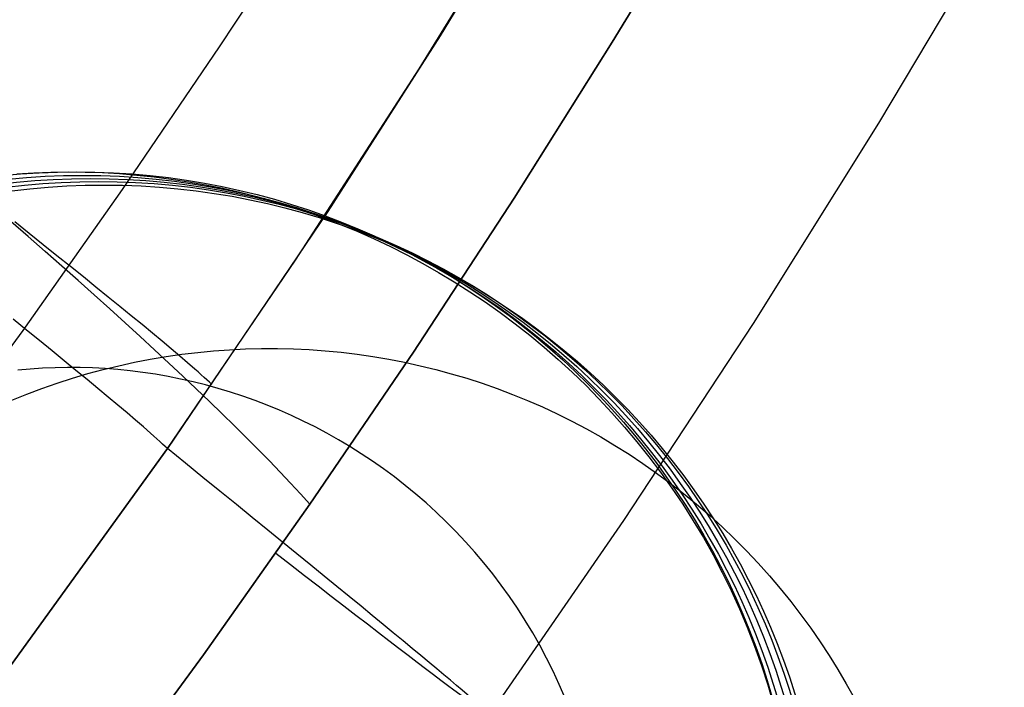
# Model space of a CAD drawing. Extents: x 35614 to 36526, y 4034 to 4838.
# Tile 50 of 79: x 36340 to 36363, y 4152 to 4168. Entities that reach past the tile are written whole.
import ezdxf

# ---------------------------------------------------------------- set-up
doc = ezdxf.new("R2010")
doc.units = 0
doc.layers.add('PREDEFINITO', color=7, linetype='CONTINUOUS')

msp = doc.modelspace()

# ---------------------------------------------------------------- linework, layer by layer
at = {"layer": 'PREDEFINITO'}
for p, q in [((36352.63434878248, 4171.848307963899, -297.2015953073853), (36350.08691747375, 4167.669701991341, -297.2015953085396)), ((36349.60069381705, 4166.894712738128, -297.2015953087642), (36352.40007602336, 4171.45538491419, -297.2015953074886)), ((36356.37148057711, 4171.224599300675, -136.9999999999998), (36354.1350961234, 4167.52121040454, -136.9999999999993)), ((36354.13509636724, 4167.521358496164, -136.9999999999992), (36356.37148081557, 4171.2247441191, -136.9999999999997)), ((36344.90517418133, 4167.409527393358, -380.0065314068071), (36347.12405122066, 4170.79618540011, -380.0065314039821)), ((36363.22944408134, 4170.385185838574, -208.4449399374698), (36360.3930774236, 4165.619541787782, -208.4446678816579)), ((36350.08691747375, 4167.669701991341, -297.2015953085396), (36347.44987131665, 4163.547211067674, -297.2015953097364)), ((36354.1350961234, 4167.52121040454, -136.9999999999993), (36351.83284305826, 4163.861877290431, -136.9999999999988)), ((36351.83284330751, 4163.862028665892, -136.9999999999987), (36354.13509636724, 4167.521358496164, -136.9999999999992)), ((36342.6266037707, 4164.061530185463, -380.0065314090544), (36344.90517418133, 4167.409527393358, -380.0065314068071)), ((36346.69453918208, 4162.401466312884, -297.2015953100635), (36349.60069381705, 4166.894712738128, -297.2015953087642)), ((36360.3930774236, 4165.619541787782, -208.4446678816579), (36357.44877515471, 4160.919294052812, -208.4443958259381)), ((36340.94428610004, 4164.472261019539, -171.6564491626), (36341.34601624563, 4164.477678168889, -171.6564491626)), ((36341.34601624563, 4164.477678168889, -171.6564491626), (36341.74876647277, 4164.473545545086, -171.6564491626)), ((36340.14469236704, 4164.433014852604, -171.6564491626), (36340.54377829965, 4164.457352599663, -171.6564491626)), ((36340.54377829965, 4164.457352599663, -171.6564491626), (36340.94428610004, 4164.472261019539, -171.6564491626)), ((36341.74876647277, 4164.473545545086, -171.6564491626), (36342.15233178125, 4164.4598081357, -171.6564491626)), ((36342.15233178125, 4164.4598081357, -171.6564491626), (36342.55650443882, 4164.43641446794, -171.6564491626)), ((36342.55650443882, 4164.43641446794, -171.6564491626), (36342.96107398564, 4164.403316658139, -171.6564491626)), ((36342.96107398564, 4164.403316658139, -171.6564491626), (36343.36582723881, 4164.360470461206, -171.6564491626)), ((36343.36582723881, 4164.360470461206, -171.6564491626), (36343.77054829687, 4164.307835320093, -171.6564491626)), ((36343.77054829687, 4164.307835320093, -171.6564491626), (36344.17501854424, 4164.245374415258, -171.6564491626)), ((36344.17501854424, 4164.245374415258, -171.6564491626), (36344.57901665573, 4164.173054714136, -171.6564491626)), ((36340.28929772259, 4160.753252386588, -380.006531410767), (36342.6266037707, 4164.061530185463, -380.0065314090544)), ((36344.57901665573, 4164.173054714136, -171.6564491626), (36344.98231860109, 4164.09084702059, -171.6564491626)), ((36344.98231860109, 4164.09084702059, -171.6564491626), (36345.3846976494, 4163.998726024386, -171.6564491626)), ((36345.3846976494, 4163.998726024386, -171.6564491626), (36345.78592437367, 4163.896670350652, -171.6564491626)), ((36345.78592437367, 4163.896670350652, -171.6564491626), (36346.18576665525, 4163.784662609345, -171.6564491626)), ((36346.18576665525, 4163.784662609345, -171.6564491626), (36346.58398968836, 4163.662689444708, -171.6564491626)), ((36351.83284305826, 4163.861877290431, -136.9999999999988), (36349.46454614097, 4160.245429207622, -136.9999999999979)), ((36349.46454639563, 4160.24558387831, -136.9999999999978), (36351.83284330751, 4163.862028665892, -136.9999999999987)), ((36346.58398968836, 4163.662689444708, -171.6564491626), (36346.98035598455, 4163.530741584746, -171.6564491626)), ((36347.44987131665, 4163.547211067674, -297.2015953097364), (36343.68382584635, 4157.977575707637, -297.201595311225)), ((36346.98035598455, 4163.530741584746, -171.6564491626), (36347.37462537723, 4163.388813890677, -171.6564491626)), ((36347.37462537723, 4163.388813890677, -171.6564491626), (36347.76655502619, 4163.236905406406, -171.6564491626)), ((36340.40813909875, 4162.958737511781, -120.588830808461), (36340.00207650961, 4163.313014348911, -120.0277295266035)), ((36340.4309043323, 4163.031640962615, -307.3863616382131), (36340.09257698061, 4163.301908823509, -307.8750206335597)), ((36347.76655502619, 4163.236905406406, -171.6564491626), (36348.15589942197, 4163.075019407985, -171.6564491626)), ((36340.80687310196, 4162.609140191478, -121.1646692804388), (36340.40813909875, 4162.958737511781, -120.588830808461)), ((36340.76180458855, 4162.766969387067, -306.8893521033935), (36340.4309043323, 4163.031640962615, -307.3863616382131)), ((36348.15589942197, 4163.075019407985, -171.6564491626), (36348.5424103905, 4162.903163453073, -171.6564491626)), ((36348.5424103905, 4162.903163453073, -171.6564491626), (36348.92583709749, 4162.721349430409, -171.6564491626)), ((36341.0848497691, 4162.508189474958, -306.3840550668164), (36340.76180458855, 4162.766969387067, -306.8893521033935)), ((36348.92583709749, 4162.721349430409, -171.6564491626), (36349.30592605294, 4162.529593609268, -171.6564491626)), ((36341.19813634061, 4162.264278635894, -121.7559554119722), (36340.80687310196, 4162.609140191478, -121.1646692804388)), ((36341.39958674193, 4162.25561299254, -305.8705287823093), (36341.0848497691, 4162.508189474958, -306.3840550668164)), ((36343.68382584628, 4157.977575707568, -297.2015953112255), (36346.69453918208, 4162.401466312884, -297.2015953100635)), ((36349.30592605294, 4162.529593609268, -171.6564491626), (36349.68242111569, 4162.327916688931, -171.6564491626)), ((36341.58178751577, 4161.924206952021, -122.3634173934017), (36341.19813634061, 4162.264278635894, -121.7559554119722)), ((36341.70553610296, 4162.009568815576, -305.3488264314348), (36341.39958674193, 4162.25561299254, -305.8705287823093)), ((36349.68242111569, 4162.327916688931, -171.6564491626), (36350.05506349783, 4162.116343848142, -171.6564491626)), ((36342.00219103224, 4161.770403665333, -304.8189958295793), (36341.70553610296, 4162.009568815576, -305.3488264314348)), ((36350.05506349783, 4162.116343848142, -171.6564491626), (36350.42359176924, 4161.894904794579, -171.6564491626)), ((36341.95768620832, 4161.588977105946, -122.9878011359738), (36341.58178751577, 4161.924206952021, -122.3634173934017)), ((36342.28901612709, 4161.538482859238, -304.2810791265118), (36342.00219103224, 4161.770403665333, -304.8189958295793)), ((36350.42359176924, 4161.894904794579, -171.6564491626), (36350.7877418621, 4161.663633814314, -171.6564491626)), ((36342.32569287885, 4161.25863892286, -123.6298702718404), (36341.95768620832, 4161.588977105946, -122.9878011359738)), ((36342.56544621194, 4161.314191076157, -303.7351125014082), (36342.28901612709, 4161.538482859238, -304.2810791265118)), ((36350.7877418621, 4161.663633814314, -171.6564491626), (36351.14724707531, 4161.422569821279, -171.6564491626)), ((36342.68566886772, 4160.933240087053, -124.2904061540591), (36342.32569287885, 4161.25863892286, -123.6298702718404)), ((36342.83088512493, 4161.097933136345, -303.1811258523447), (36342.56544621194, 4161.314191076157, -303.7351125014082)), ((36351.14724707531, 4161.422569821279, -171.6564491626), (36351.50183807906, 4161.171756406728, -171.6564491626)), ((36340.36963948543, 4160.761630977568, -305.8708026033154), (36340.05609679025, 4161.0156221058, -306.3843339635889)), ((36343.08470448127, 4160.890134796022, -302.6191424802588), (36342.83088512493, 4161.097933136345, -303.1811258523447)), ((36351.50183807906, 4161.171756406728, -171.6564491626), (36351.85124291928, 4160.911241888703, -171.6564491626)), ((36343.03747639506, 4160.612826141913, -124.9702078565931), (36342.68566886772, 4160.933240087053, -124.2904061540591)), ((36343.32624241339, 4160.691243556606, -302.0491787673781), (36343.08470448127, 4160.890134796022, -302.6191424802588)), ((36351.85124291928, 4160.911241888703, -171.6564491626), (36352.19518702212, 4160.641079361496, -171.6564491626)), ((36357.44877515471, 4160.919294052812, -208.4443958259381), (36354.39938517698, 4156.287147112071, -208.4441237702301)), ((36337.89421377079, 4157.485752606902, -380.0065314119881), (36340.28929772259, 4160.753252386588, -380.006531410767)), ((36340.6744396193, 4160.514234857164, -305.3490940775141), (36340.36963948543, 4160.761630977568, -305.8708026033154)), ((36343.38097856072, 4160.297440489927, -125.6700921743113), (36343.03747639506, 4160.612826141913, -124.9702078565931)), ((36343.55480228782, 4160.501729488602, -301.4712438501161), (36343.32624241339, 4160.691243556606, -302.0491787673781)), ((36352.19518702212, 4160.641079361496, -171.6564491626), (36352.53339319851, 4160.361326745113, -171.6564491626)), ((36340.96999245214, 4160.273784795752, -304.8192561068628), (36340.6744396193, 4160.514234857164, -305.3490940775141)), ((36343.76965139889, 4160.322086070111, -300.8853392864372), (36343.55480228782, 4160.501729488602, -301.4712438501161)), ((36343.97001963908, 4160.152831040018, -300.2914587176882), (36343.76965139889, 4160.322086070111, -300.8853392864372)), ((36352.53339319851, 4160.361326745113, -171.6564491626), (36352.86558164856, 4160.072046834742, -171.6564491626)), ((36341.25576476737, 4160.040650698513, -304.2813307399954), (36340.96999245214, 4160.273784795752, -304.8192561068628)), ((36343.71603934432, 4159.987124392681, -126.3908936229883), (36343.38097856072, 4160.297440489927, -125.6700921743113)), ((36344.15509814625, 4159.994507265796, -299.6895875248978), (36343.97001963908, 4160.152831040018, -300.2914587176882)), ((36349.46454614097, 4160.245429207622, -136.9999999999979), (36347.03003013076, 4156.670695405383, -136.9999999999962)), ((36347.03003039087, 4156.670853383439, -136.999999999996), (36349.46454639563, 4160.24558387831, -136.9999999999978)), ((36340.45556181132, 4159.847843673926, -166.9973043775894), (36340.16536341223, 4159.821998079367, -166.9973043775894)), ((36340.7469714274, 4159.866854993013, -166.9973043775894), (36340.45556181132, 4159.847843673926, -166.9973043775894)), ((36341.0394487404, 4159.878983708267, -166.9973043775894), (36340.7469714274, 4159.866854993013, -166.9973043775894)), ((36341.3328482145, 4159.884183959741, -166.9973043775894), (36341.0394487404, 4159.878983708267, -166.9973043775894)), ((36341.5311936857, 4159.81522210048, -303.7353540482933), (36341.25576476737, 4160.040650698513, -304.2813307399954)), ((36341.62702230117, 4159.88241239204, -166.9973043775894), (36341.3328482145, 4159.884183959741, -166.9973043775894)), ((36341.9218214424, 4159.873628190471, -166.9973043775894), (36341.62702230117, 4159.88241239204, -166.9973043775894)), ((36342.21709407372, 4159.857793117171, -166.9973043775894), (36341.9218214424, 4159.873628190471, -166.9973043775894)), ((36342.51268662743, 4159.834871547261, -166.9973043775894), (36342.21709407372, 4159.857793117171, -166.9973043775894)), ((36344.04252360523, 4159.681916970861, -127.133464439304), (36343.71603934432, 4159.987124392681, -126.3908936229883)), ((36344.32403792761, 4159.847683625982, -299.0797024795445), (36344.15509814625, 4159.994507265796, -299.6895875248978)), ((36352.86558164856, 4160.072046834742, -171.6564491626), (36353.1914699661, 4159.773307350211, -171.6564491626)), ((36341.7956854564, 4159.597908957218, -303.1813558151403), (36341.5311936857, 4159.81522210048, -303.7353540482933)), ((36342.80844353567, 4159.804830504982, -166.9973043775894), (36342.51268662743, 4159.834871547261, -166.9973043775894)), ((36343.10420723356, 4159.767639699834, -166.9973043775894), (36342.80844353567, 4159.804830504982, -166.9973043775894)), ((36343.39981816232, 4159.723271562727, -166.9973043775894), (36343.10420723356, 4159.767639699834, -166.9973043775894)), ((36343.69511477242, 4159.67170128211, -166.9973043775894), (36343.39981816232, 4159.723271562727, -166.9973043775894)), ((36343.98993352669, 4159.612906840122, -166.9973043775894), (36343.69511477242, 4159.67170128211, -166.9973043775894)), ((36344.36029708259, 4159.381855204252, -127.8986745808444), (36344.04252360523, 4159.681916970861, -127.133464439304)), ((36344.40217916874, 4159.778769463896, -298.771745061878), (36344.32403792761, 4159.847683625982, -299.0797024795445)), ((36344.47594846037, 4159.712955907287, -298.4617713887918), (36344.40217916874, 4159.778769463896, -298.771745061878)), ((36344.54522776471, 4159.650321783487, -298.1497759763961), (36344.47594846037, 4159.712955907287, -298.4617713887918)), ((36344.60989626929, 4159.590947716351, -297.8357527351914), (36344.54522776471, 4159.650321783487, -298.1497759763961)), ((36353.1914699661, 4159.773307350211, -171.6564491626), (36353.51077314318, 4159.465180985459, -171.6564491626)), ((36342.04861422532, 4159.389142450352, -302.6193592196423), (36341.7956854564, 4159.597908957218, -303.1813558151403)), ((36342.2893207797, 4159.189375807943, -302.0493805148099), (36342.04861422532, 4159.389142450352, -302.6193592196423)), ((36344.28410890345, 4159.54686904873, -166.9973043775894), (36343.98993352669, 4159.612906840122, -166.9973043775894)), ((36344.57747339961, 4159.473571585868, -166.9973043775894), (36344.28410890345, 4159.54686904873, -166.9973043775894)), ((36344.86985753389, 4159.393001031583, -166.9973043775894), (36344.57747339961, 4159.473571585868, -166.9973043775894)), ((36344.66983034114, 4159.534916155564, -297.519694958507), (36344.60989626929, 4159.590947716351, -297.8357527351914)), ((36344.72490348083, 4159.482311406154, -297.2015953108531), (36344.66983034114, 4159.534916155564, -297.519694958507)), ((36345.16108984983, 4159.305146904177, -166.9973043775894), (36344.86985753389, 4159.393001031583, -166.9973043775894)), ((36353.51077314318, 4159.465180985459, -171.6564491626), (36353.82320357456, 4159.14774545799, -171.6564491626)), ((36342.51711126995, 4158.999085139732, -301.4714287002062), (36342.2893207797, 4159.189375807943, -302.0493805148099)), ((36344.66922639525, 4159.08697393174, -128.6874117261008), (36344.36029708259, 4159.381855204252, -127.8986745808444)), ((36345.45099691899, 4159.210001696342, -166.9973043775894), (36345.16108984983, 4159.305146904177, -166.9973043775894)), ((36345.73940334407, 4159.107560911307, -166.9973043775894), (36345.45099691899, 4159.210001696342, -166.9973043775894)), ((36342.73125590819, 4158.81877028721, -300.8855051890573), (36342.51711126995, 4158.999085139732, -301.4714287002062)), ((36344.96917904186, 4158.797305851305, -129.5005812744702), (36344.66922639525, 4159.08697393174, -128.6874117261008)), ((36346.026131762, 4158.997823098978, -166.9973043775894), (36345.73940334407, 4159.107560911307, -166.9973043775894)), ((36346.31100284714, 4158.880789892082, -166.9973043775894), (36346.026131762, 4158.997823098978, -166.9973043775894)), ((36353.82320357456, 4159.14774545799, -171.6564491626), (36354.12847106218, 4158.821083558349, -171.6564491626)), ((36342.9309876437, 4158.648955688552, -300.2916034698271), (36342.73125590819, 4158.81877028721, -300.8855051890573)), ((36345.2600234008, 4158.512881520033, -130.3391063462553), (36344.96917904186, 4158.797305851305, -129.5005812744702)), ((36346.59383531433, 4158.756466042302, -166.9973043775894), (36346.31100284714, 4158.880789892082, -166.9973043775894)), ((36346.87444592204, 4158.624859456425, -166.9973043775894), (36346.59383531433, 4158.756466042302, -166.9973043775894)), ((36354.12847106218, 4158.821083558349, -171.6564491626), (36354.42628281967, 4158.485283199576, -171.6564491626)), ((36343.11550081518, 4158.490191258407, -299.6897087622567), (36342.9309876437, 4158.648955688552, -300.2916034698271)), ((36343.28394977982, 4158.343053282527, -299.0797976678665), (36343.11550081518, 4158.490191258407, -299.6897087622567)), ((36345.54162873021, 4158.233729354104, -131.2039277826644), (36345.2600234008, 4158.512881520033, -130.3391063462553)), ((36347.15264947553, 4158.485981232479, -166.9973043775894), (36346.87444592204, 4158.624859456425, -166.9973043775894)), ((36347.42825882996, 4158.33984569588, -166.9973043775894), (36347.15264947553, 4158.485981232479, -166.9973043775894)), ((36354.42628281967, 4158.485283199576, -171.6564491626), (36354.71634347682, 4158.140437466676, -171.6564491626)), ((36343.3618746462, 4158.274031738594, -298.7718262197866), (36343.28394977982, 4158.343053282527, -299.0797976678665)), ((36343.43544751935, 4158.208145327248, -298.4618378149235), (36343.3618746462, 4158.274031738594, -298.7718262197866)), ((36345.81386516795, 4157.9598756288, -132.0960041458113), (36345.54162873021, 4158.233729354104, -131.2039277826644)), ((36347.7010848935, 4158.186470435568, -166.9973043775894), (36347.42825882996, 4158.33984569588, -166.9973043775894)), ((36343.5045508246, 4158.145473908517, -298.1498269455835), (36343.43544751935, 4158.208145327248, -298.4618378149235)), ((36343.56906422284, 4158.086099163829, -297.8357874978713), (36343.5045508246, 4158.145473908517, -298.1498269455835)), ((36343.62886456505, 4158.030104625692, -297.5197127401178), (36343.56906422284, 4158.086099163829, -297.8357874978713)), ((36343.68382584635, 4157.977575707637, -297.201595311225), (36343.62886456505, 4158.030104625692, -297.5197127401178)), ((36347.9709366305, 4158.025876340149, -166.9973043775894), (36347.7010848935, 4158.186470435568, -166.9973043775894)), ((36348.23762106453, 4157.85808763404, -166.9973043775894), (36347.9709366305, 4158.025876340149, -166.9973043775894)), ((36354.71634347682, 4158.140437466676, -171.6564491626), (36354.99835508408, 4157.786644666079, -171.6564491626)), ((36338.99213214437, 4151.496757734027, -297.2015953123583), (36343.68382584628, 4157.977575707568, -297.2015953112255)), ((36343.68382584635, 4157.977575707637, -297.201595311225), (36338.99213214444, 4151.496757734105, -297.2015953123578)), ((36346.07660373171, 4157.691344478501, -133.0163117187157), (36345.81386516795, 4157.9598756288, -132.0960041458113)), ((36348.50094328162, 4157.683131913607, -166.9973043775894), (36348.23762106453, 4157.85808763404, -166.9973043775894)), ((36354.99835508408, 4157.786644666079, -171.6564491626), (36355.27201711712, 4157.42400837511, -171.6564491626)), ((36346.32971631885, 4157.428157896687, -133.9658445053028), (36346.07660373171, 4157.691344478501, -133.0163117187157)), ((36348.76070643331, 4157.50104018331, -166.9973043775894), (36348.50094328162, 4157.683131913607, -166.9973043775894)), ((36346.57307570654, 4157.170335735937, -134.9456142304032), (36346.32971631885, 4157.428157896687, -133.9658445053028)), ((36349.01671173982, 4157.31184689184, -166.9973043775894), (36348.76070643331, 4157.50104018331, -166.9973043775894)), ((36349.26875849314, 4157.115589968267, -166.9973043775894), (36349.01671173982, 4157.31184689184, -166.9973043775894)), ((36355.27201711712, 4157.42400837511, -171.6564491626), (36355.53702648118, 4157.052637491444, -171.6564491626)), ((36346.80655555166, 4156.917895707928, -135.9566503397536), (36346.57307570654, 4157.170335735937, -134.9456142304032)), ((36349.5166440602, 4156.912310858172, -166.9973043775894), (36349.26875849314, 4157.115589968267, -166.9973043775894)), ((36347.03003039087, 4156.670853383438, -136.999999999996), (36346.80655555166, 4156.917895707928, -135.9566503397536)), ((36349.76016388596, 4156.702054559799, -166.9973043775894), (36349.5166440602, 4156.912310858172, -166.9973043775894)), ((36355.53702648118, 4157.052637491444, -171.6564491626), (36355.79307751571, 4156.672646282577, -171.6564491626)), ((36347.03003013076, 4156.670695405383, -136.9999999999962), (36344.53047413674, 4153.139058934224, -136.9999999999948)), ((36344.53047440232, 4153.139220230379, -136.9999999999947), (36347.03003039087, 4156.670853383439, -136.999999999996)), ((36349.99911149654, 4156.484869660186, -166.9973043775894), (36349.76016388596, 4156.702054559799, -166.9973043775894)), ((36355.79307751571, 4156.672646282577, -171.6564491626), (36356.03986199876, 4156.284154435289, -171.6564491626)), ((36350.23327850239, 4156.260808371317, -166.9973043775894), (36349.99911149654, 4156.484869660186, -166.9973043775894)), ((36350.46245460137, 4156.029926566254, -166.9973043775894), (36350.23327850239, 4156.260808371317, -166.9973043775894)), ((36354.39938517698, 4156.287147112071, -208.4441237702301), (36351.24775539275, 4151.725805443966, -208.4438517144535)), ((36356.03986199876, 4156.284154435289, -171.6564491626), (36356.27706915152, 4155.887287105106, -171.6564491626)), ((36350.68642758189, 4155.792283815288, -166.9973043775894), (36350.46245460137, 4156.029926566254, -166.9973043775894)), ((36350.90498332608, 4155.547943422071, -166.9973043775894), (36350.68642758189, 4155.792283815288, -166.9973043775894)), ((36356.27706915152, 4155.887287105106, -171.6564491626), (36356.50438564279, 4155.482174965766, -171.6564491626)), ((36351.11790581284, 4155.296972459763, -166.9973043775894), (36350.90498332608, 4155.547943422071, -166.9973043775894)), ((36356.50438564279, 4155.482174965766, -171.6564491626), (36356.72149559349, 4155.068954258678, -171.6564491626)), ((36351.32497712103, 4155.039441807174, -166.9973043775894), (36351.11790581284, 4155.296972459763, -166.9973043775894)), ((36351.52597743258, 4154.7754261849, -166.9973043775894), (36351.32497712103, 4155.039441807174, -166.9973043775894)), ((36356.72149559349, 4155.068954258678, -171.6564491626), (36356.92808058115, 4154.647766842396, -171.6564491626)), ((36351.72068503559, 4154.505004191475, -166.9973043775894), (36351.52597743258, 4154.7754261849, -166.9973043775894)), ((36356.92808058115, 4154.647766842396, -171.6564491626), (36357.12381964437, 4154.218760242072, -171.6564491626)), ((36351.90887632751, 4154.228258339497, -166.9973043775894), (36351.72068503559, 4154.505004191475, -166.9973043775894)), ((36352.09032581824, 4153.945275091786, -166.9973043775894), (36351.90887632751, 4154.228258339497, -166.9973043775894)), ((36357.12381964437, 4154.218760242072, -171.6564491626), (36357.30838928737, 4153.782087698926, -171.6564491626)), ((36352.26480613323, 4153.656144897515, -166.9973043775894), (36352.09032581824, 4153.945275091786, -166.9973043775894)), ((36352.43208801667, 4153.360962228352, -166.9973043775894), (36352.26480613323, 4153.656144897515, -166.9973043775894)), ((36357.30838928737, 4153.782087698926, -171.6564491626), (36357.48146348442, 4153.337908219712, -171.6564491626)), ((36344.53047413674, 4153.139058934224, -136.9999999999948), (36341.9677676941, 4149.653417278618, -136.9999999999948)), ((36341.96776796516, 4149.653581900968, -136.9999999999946), (36344.53047440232, 4153.139220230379, -136.9999999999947)), ((36352.59194033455, 4153.059825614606, -166.9973043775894), (36352.43208801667, 4153.360962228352, -166.9973043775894)), ((36357.48146348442, 4153.337908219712, -171.6564491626), (36357.64271368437, 4152.886386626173, -171.6564491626)), ((36352.74413007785, 4152.752837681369, -166.9973043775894), (36352.59194033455, 4153.059825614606, -166.9973043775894)), ((36352.88842236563, 4152.440105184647, -166.9973043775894), (36352.74413007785, 4152.752837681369, -166.9973043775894)), ((36357.64271368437, 4152.886386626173, -171.6564491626), (36357.79180881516, 4152.427693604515, -171.6564491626)), ((36353.02458044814, 4152.121739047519, -166.9973043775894), (36352.88842236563, 4152.440105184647, -166.9973043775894)), ((36357.79180881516, 4152.427693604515, -171.6564491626), (36357.92841528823, 4151.962005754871, -171.6564491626))]:
    msp.add_line(p, q, dxfattribs=at)
at = {"layer": 'PREDEFINITO', "extrusion": (0.0003772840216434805, 3.77020090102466e-06, 0.9999999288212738)}
msp.add_circle((36341.60139439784, 4147.476890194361, -157.9233367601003), 17.00267542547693, dxfattribs=at)
at = {"layer": 'PREDEFINITO', "extrusion": (-0.002014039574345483, -2.014173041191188e-05, 0.9999979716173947)}
msp.add_circle((36341.16993495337, 4147.386071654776, -290.2385419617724), 17.00266802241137, dxfattribs=at)
at = {"layer": 'PREDEFINITO', "extrusion": (-0.00277982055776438, -2.765595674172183e-05, 0.9999961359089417)}
msp.add_circle((36341.01751387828, 4147.310304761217, -356.9906940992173), 17.00267206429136, dxfattribs=at)
at = {"layer": 'PREDEFINITO', "extrusion": (-0.002048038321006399, -2.003495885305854e-05, 0.9999979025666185)}
msp.add_circle((36341.37875325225, 4147.240938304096, -369.304538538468), 17.00266817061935, dxfattribs=at)
at = {"layer": 'PREDEFINITO', "extrusion": (-3.924697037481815e-05, 5.714019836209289e-08, 0.9999999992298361)}
msp.add_circle((36342.17641315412, 4147.165828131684, -335.206382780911), 17.00267310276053, dxfattribs=at)
at = {"layer": 'PREDEFINITO', "extrusion": (-3.924697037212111e-05, 5.714019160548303e-08, 0.9999999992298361)}
msp.add_circle((36342.17641315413, 4147.165828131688, -335.206382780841), 17.00267310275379, dxfattribs=at)
at = {"layer": 'PREDEFINITO', "extrusion": (-0.0562647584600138, 0.05250560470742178, 0.9970343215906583)}
msp.add_circle((-27827.71616738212, 23642.3090519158, -2247.014883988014), 15.66086627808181, dxfattribs=at)
at = {"layer": 'PREDEFINITO', "extrusion": (0.6223501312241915, 0.7827361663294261, 0.002099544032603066)}
msp.add_arc((-25462.39605881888, -262.6525593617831, 25872.4718376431), 407.2731363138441, 169.9129193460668, 192.6037944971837, dxfattribs=at)

doc.saveas('drawing.dxf')
